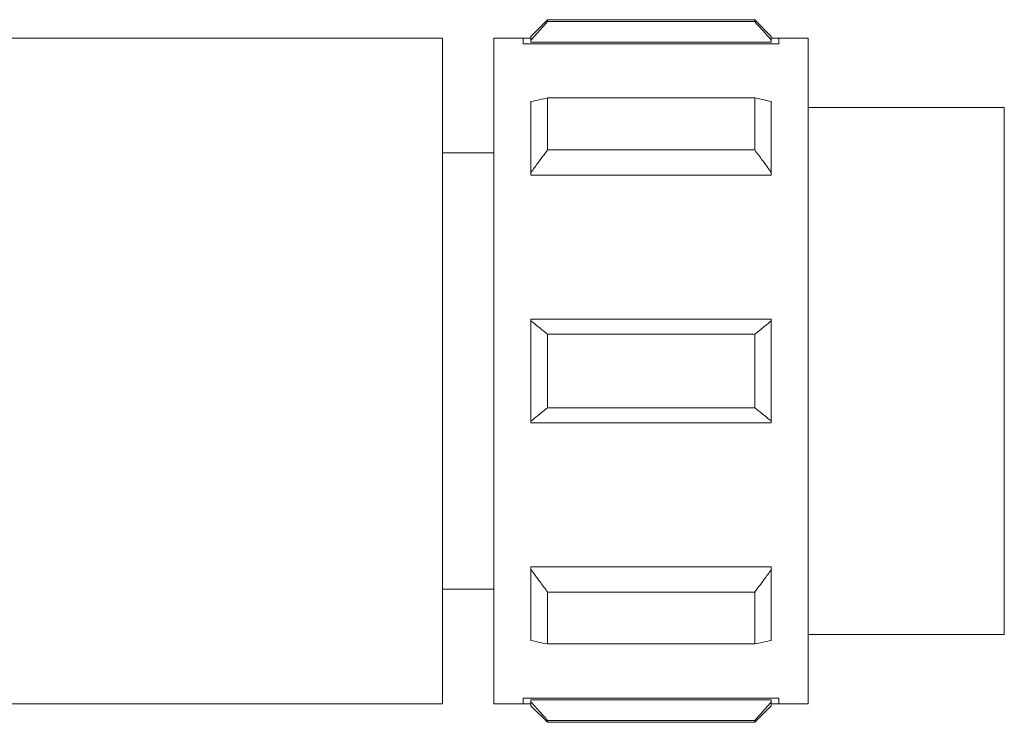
# Model space of a CAD drawing. Header units: millimetres. Extents: x -445 to 1926, y -59 to 420.
# Tile 32 of 44: x 640 to 667, y 391 to 410. Entities that reach past the tile are written whole.
import ezdxf

# ---------------------------------------------------------------- set-up
doc = ezdxf.new("R2010")
doc.units = ezdxf.units.MM
doc.linetypes.add('SLD-Solid', pattern=[0])

msp = doc.modelspace()

# ---------------------------------------------------------------- linework, layer by layer
at = {"color": 7, "linetype": 'SLD-Solid', "lineweight": 18}
for p, q in [((654.764, 409.642), (654.314, 409.192)), ((660.364, 409.642), (654.764, 409.642)), ((654.764, 409.59), (654.764, 409.642)), ((654.764, 409.59), (660.364, 409.59)), ((660.814, 409.192), (660.364, 409.642)), ((660.364, 409.642), (660.364, 409.59)), ((651.926, 409.142), (639.153, 409.142)), ((651.926, 391.142), (651.926, 409.142)), ((653.314, 391.142), (653.314, 409.142)), ((654.107, 409.142), (653.314, 409.142)), ((654.314, 409.142), (654.107, 409.142)), ((654.107, 409.142), (654.107, 408.988)), ((654.107, 408.988), (661.014, 408.988)), ((654.314, 409.09), (654.314, 409.192)), ((654.314, 409.033), (654.314, 409.09)), ((654.314, 409.033), (660.814, 409.033)), ((660.814, 409.192), (660.814, 409.09)), ((661.014, 409.142), (660.814, 409.142)), ((660.814, 409.09), (660.814, 409.033)), ((661.014, 409.142), (661.014, 408.988)), ((661.814, 409.142), (661.014, 409.142)), ((661.814, 409.142), (661.814, 391.142)), ((654.314, 405.509), (654.314, 407.43)), ((654.764, 406.121), (654.764, 407.525)), ((654.764, 407.525), (660.364, 407.525)), ((660.364, 407.525), (660.364, 406.121)), ((660.814, 407.43), (660.814, 405.509)), ((667.114, 407.267), (661.814, 407.267)), ((667.114, 393.017), (667.114, 407.267)), ((654.764, 406.121), (660.364, 406.121)), ((652.214, 406.042), (651.926, 406.042)), ((653.314, 406.042), (652.214, 406.042)), ((654.314, 405.439), (654.314, 405.509)), ((654.314, 405.439), (660.814, 405.439)), ((660.814, 405.509), (660.814, 405.439)), ((654.314, 401.501), (654.314, 401.542)), ((654.314, 401.542), (660.814, 401.542)), ((660.814, 401.542), (660.814, 401.501)), ((654.314, 398.784), (654.314, 401.501)), ((660.814, 401.501), (660.814, 398.784)), ((654.764, 399.15), (654.764, 401.135)), ((654.764, 401.135), (660.364, 401.135)), ((660.364, 401.135), (660.364, 399.15)), ((654.764, 399.15), (660.364, 399.15)), ((654.314, 398.742), (654.314, 398.784)), ((654.314, 398.742), (660.814, 398.742)), ((660.814, 398.784), (660.814, 398.742)), ((654.314, 394.846), (660.814, 394.846)), ((654.314, 394.776), (654.314, 394.846)), ((654.314, 392.855), (654.314, 394.776)), ((660.814, 394.846), (660.814, 394.776)), ((660.814, 394.776), (660.814, 392.855)), ((651.926, 394.242), (652.214, 394.242)), ((653.314, 394.242), (652.214, 394.242)), ((654.764, 394.164), (660.364, 394.164)), ((654.764, 392.76), (654.764, 394.164)), ((660.364, 394.164), (660.364, 392.76)), ((661.814, 393.017), (667.114, 393.017)), ((654.764, 392.76), (660.364, 392.76)), ((654.107, 391.297), (661.014, 391.297)), ((654.107, 391.297), (654.107, 391.142)), ((654.314, 391.252), (660.814, 391.252)), ((654.314, 391.195), (654.314, 391.252)), ((654.314, 391.092), (654.314, 391.195)), ((660.814, 391.252), (660.814, 391.195)), ((660.814, 391.195), (660.814, 391.092)), ((661.014, 391.297), (661.014, 391.142)), ((651.926, 391.142), (639.153, 391.142)), ((654.107, 391.142), (653.314, 391.142)), ((654.107, 391.142), (654.314, 391.142)), ((654.314, 391.092), (654.764, 390.642)), ((660.364, 390.642), (660.814, 391.092)), ((660.814, 391.142), (661.014, 391.142)), ((661.814, 391.142), (661.014, 391.142)), ((654.764, 390.694), (660.364, 390.694)), ((654.764, 390.642), (654.764, 390.694)), ((654.764, 390.642), (660.364, 390.642)), ((660.364, 390.694), (660.364, 390.642))]:
    msp.add_line(p, q, dxfattribs=at)
for points, knots in [([(654.764, 409.59), (654.678, 409.496), (654.527, 409.33), (654.378, 409.162), (654.314, 409.09)], [0, 0, 0, 0, 0.569214, 1, 1, 1, 1]), ([(660.814, 409.09), (660.733, 409.182), (660.584, 409.35), (660.433, 409.516), (660.364, 409.59)], [0, 0, 0, 0, 0.550612, 1, 1, 1, 1]), ([(654.314, 407.43), (654.396, 407.447), (654.545, 407.479), (654.696, 407.511), (654.764, 407.525)], [0, 0, 0, 0, 0.550612, 1, 1, 1, 1]), ([(660.364, 407.525), (660.451, 407.507), (660.602, 407.476), (660.751, 407.444), (660.814, 407.43)], [0, 0, 0, 0, 0.5692143, 1, 1, 1, 1]), ([(654.764, 406.121), (654.678, 406.006), (654.527, 405.803), (654.378, 405.597), (654.314, 405.509)], [0, 0, 0, 0, 0.569214, 1, 1, 1, 1]), ([(660.814, 405.509), (660.733, 405.622), (660.584, 405.827), (660.433, 406.03), (660.364, 406.121)], [0, 0, 0, 0, 0.550612, 1, 1, 1, 1]), ([(654.314, 401.501), (654.396, 401.433), (654.545, 401.311), (654.696, 401.19), (654.764, 401.135)], [0, 0, 0, 0, 0.550612, 1, 1, 1, 1]), ([(660.364, 401.135), (660.451, 401.204), (660.602, 401.325), (660.751, 401.448), (660.814, 401.501)], [0, 0, 0, 0, 0.569214, 1, 1, 1, 1]), ([(654.764, 399.15), (654.678, 399.081), (654.527, 398.959), (654.378, 398.837), (654.314, 398.784)], [0, 0, 0, 0, 0.5692143, 1, 1, 1, 1]), ([(660.814, 398.784), (660.733, 398.852), (660.584, 398.974), (660.433, 399.095), (660.364, 399.15)], [0, 0, 0, 0, 0.550612, 1, 1, 1, 1]), ([(654.314, 394.776), (654.396, 394.663), (654.545, 394.458), (654.696, 394.255), (654.764, 394.164)], [0, 0, 0, 0, 0.550612, 1, 1, 1, 1]), ([(660.364, 394.164), (660.451, 394.279), (660.602, 394.482), (660.751, 394.688), (660.814, 394.776)], [0, 0, 0, 0, 0.5692143, 1, 1, 1, 1]), ([(654.764, 392.76), (654.678, 392.778), (654.527, 392.809), (654.378, 392.841), (654.314, 392.855)], [0, 0, 0, 0, 0.569214, 1, 1, 1, 1]), ([(660.814, 392.855), (660.733, 392.838), (660.584, 392.806), (660.433, 392.774), (660.364, 392.76)], [0, 0, 0, 0, 0.550612, 1, 1, 1, 1]), ([(654.314, 391.195), (654.396, 391.103), (654.545, 390.935), (654.696, 390.769), (654.764, 390.694)], [0, 0, 0, 0, 0.550612, 1, 1, 1, 1]), ([(660.364, 390.694), (660.451, 390.789), (660.602, 390.955), (660.751, 391.123), (660.814, 391.195)], [0, 0, 0, 0, 0.569214, 1, 1, 1, 1])]:
    msp.add_open_spline(points, degree=3, knots=knots, dxfattribs=at)

doc.saveas('drawing.dxf')
